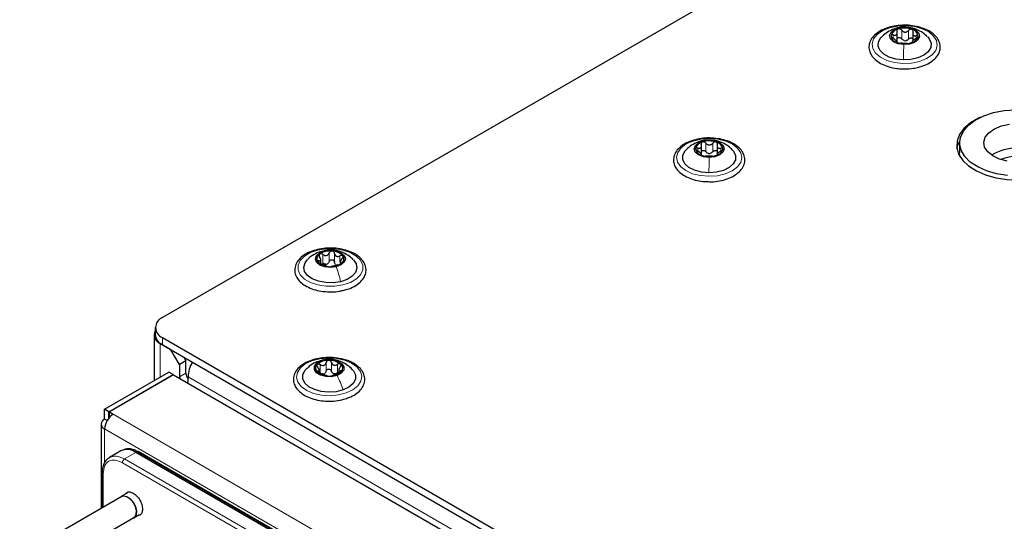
# Paper-space layout 'Blatt2' of a CAD drawing. Header units: millimetres. Extents: x 5 to 418, y 2 to 292.
# Tile 58 of 93: x 110 to 143, y 235 to 251. Entities that reach past the tile are written whole.
import ezdxf

# ---------------------------------------------------------------- set-up
doc = ezdxf.new("R2010")
doc.units = ezdxf.units.MM

psp = doc.layouts.new('Blatt2')

# ---------------------------------------------------------------- linework, layer by layer
at = {"color": 7, "linetype": 'Continuous', "lineweight": 25}
for p, q in [((137.43, 254.334), (114.817, 241.28)), ((139.12, 250.403), (139.12, 250.718)), ((139.638, 250.695), (139.638, 250.433)), ((139.096, 250.39), (139.096, 250.441)), ((139.615, 250.417), (139.615, 250.385)), ((132.647, 246.662), (132.647, 246.978)), ((133.166, 246.974), (133.166, 246.658)), ((141.187, 247.06), (141.187, 246.733)), ((132.643, 246.656), (132.643, 246.7)), ((133.162, 246.696), (133.162, 246.661)), ((120.054, 243.065), (120.054, 243.201)), ((120.695, 243.129), (120.695, 243.044)), ((114.541, 240.708), (114.541, 239.194)), ((114.582, 240.953), (114.582, 240.708)), ((115.099, 240.218), (114.746, 240.423)), ((114.817, 240.627), (160.354, 214.338)), ((114.817, 240.382), (160.354, 214.093)), ((115.382, 239.729), (115.099, 240.218)), ((115.594, 239.851), (115.382, 239.729)), ((115.382, 239.729), (115.382, 239.32)), ((115.524, 239.974), (115.594, 239.851)), ((115.594, 239.443), (115.594, 239.851)), ((112.907, 238.251), (115.029, 239.475)), ((113.049, 238.169), (115.17, 239.394)), ((115.184, 239.386), (113.063, 238.161)), ((115.17, 239.394), (115.029, 239.475)), ((115.17, 239.377), (115.17, 239.394)), ((115.184, 239.386), (150.936, 218.747)), ((120.008, 239.435), (120.008, 239.539)), ((120.656, 239.556), (120.656, 239.438)), ((115.382, 239.32), (115.389, 239.267)), ((115.659, 239.112), (115.665, 239.157)), ((115.665, 239.157), (115.665, 239.32)), ((113.049, 238.169), (112.907, 238.251)), ((112.907, 237.924), (112.907, 238.251)), ((113.049, 237.962), (113.049, 238.169)), ((113.063, 238.161), (113.19, 238.087)), ((113.063, 237.998), (113.063, 238.161)), ((112.79, 237.761), (112.79, 234.971)), ((112.99, 237.876), (112.907, 237.924)), ((113.063, 237.998), (113.074, 237.991)), ((113.441, 236.872), (113.065, 236.655)), ((113.528, 236.913), (113.473, 236.888)), ((129.512, 227.834), (113.941, 236.823)), ((129.59, 227.86), (114.019, 236.848)), ((112.829, 236.157), (112.829, 234.993)), ((113.65, 235.479), (113.466, 235.373)), ((113.471, 235.364), (110.097, 233.416)), ((110.897, 232.954), (113.871, 234.671)), ((113.876, 234.662), (114.06, 234.769))]:
    psp.add_line(p, q, dxfattribs=at)
at = {"color": 7, "linetype": 'Continuous', "lineweight": 18}
for p, q in [((139.271, 250.5), (139.271, 250.786)), ((139.397, 250.879), (139.392, 250.88)), ((139.5, 250.493), (139.5, 250.779)), ((138.991, 250.531), (138.991, 250.628)), ((139.752, 250.511), (139.752, 250.607)), ((132.524, 246.791), (132.524, 246.889)), ((132.793, 246.767), (132.793, 247.052)), ((132.91, 247.149), (132.909, 247.15)), ((133.022, 246.765), (133.022, 247.051)), ((133.286, 246.785), (133.286, 246.885)), ((120.125, 243.083), (120.125, 243.369)), ((120.132, 243.479), (120.184, 243.487)), ((120.336, 243.134), (120.336, 243.419)), ((120.51, 243.121), (120.51, 243.406)), ((120.692, 243.135), (120.692, 243.326)), ((119.989, 243.118), (119.989, 243.157)), ((120.73, 243.076), (120.73, 243.102)), ((114.75, 240.425), (114.746, 240.423)), ((114.746, 240.423), (114.746, 239.312)), ((114.817, 240.627), (114.817, 240.382)), ((119.981, 239.833), (120.072, 239.849)), ((120.038, 239.441), (120.038, 239.727)), ((120.233, 239.511), (120.233, 239.796)), ((120.408, 239.514), (120.408, 239.8)), ((120.61, 239.451), (120.61, 239.737)), ((115.594, 239.443), (115.382, 239.32)), ((119.962, 239.46), (119.962, 239.506)), ((120.709, 239.498), (120.709, 239.519)), ((159.506, 214.012), (115.665, 239.32)), ((113.19, 238.087), (148.687, 217.596)), ((112.907, 237.598), (148.404, 217.106)), ((112.907, 237.598), (112.907, 236.492)), ((113.565, 236.606), (113.941, 236.823)), ((113.941, 236.823), (113.993, 236.847)), ((113.993, 236.847), (129.564, 227.859)), ((120.681, 232.334), (113.494, 236.483)), ((120.752, 232.456), (113.565, 236.606)), ((112.858, 236.116), (112.858, 235.01))]:
    psp.add_line(p, q, dxfattribs=at)
at = {"color": 7, "linetype": 'Continuous', "lineweight": 18, "flags": 128}
for points in [[(139.314, 249.687), (139.037, 249.716), (138.782, 249.785), (138.567, 249.891), (138.407, 250.025), (138.312, 250.178), (138.289, 250.34), (138.339, 250.5), (138.46, 250.647), (138.642, 250.771), (138.874, 250.864), (139.14, 250.919), (139.421, 250.932), (139.698, 250.903), (139.953, 250.833), (140.168, 250.728), (140.328, 250.594), (140.423, 250.441), (140.446, 250.279), (140.396, 250.118), (140.275, 249.971), (140.092, 249.847), (139.861, 249.755), (139.595, 249.7), (139.314, 249.687)], [(132.895, 245.955), (132.616, 245.977), (132.356, 246.041), (132.134, 246.141), (131.965, 246.271), (131.859, 246.422), (131.824, 246.584), (131.864, 246.745), (131.974, 246.895), (132.147, 247.023), (132.372, 247.121), (132.634, 247.182), (132.914, 247.202), (133.193, 247.179), (133.452, 247.116), (133.675, 247.015), (133.844, 246.885), (133.95, 246.734), (133.984, 246.573), (133.945, 246.412), (133.835, 246.262), (133.662, 246.134), (133.436, 246.036), (133.175, 245.975), (132.895, 245.955)], [(120.79, 242.362), (120.518, 242.319), (120.236, 242.319), (119.964, 242.361), (119.719, 242.442), (119.519, 242.556), (119.378, 242.697), (119.304, 242.854), (119.303, 243.017), (119.376, 243.174), (119.516, 243.315), (119.715, 243.431), (119.959, 243.513), (120.231, 243.555), (120.513, 243.555), (120.785, 243.514), (121.03, 243.433), (121.23, 243.318), (121.371, 243.177), (121.445, 243.02), (121.446, 242.857), (121.373, 242.7), (121.233, 242.559), (121.034, 242.443), (120.79, 242.362)], [(120.901, 238.79), (120.644, 238.723), (120.365, 238.697), (120.085, 238.714), (119.821, 238.771), (119.592, 238.866), (119.414, 238.992), (119.298, 239.141), (119.253, 239.301), (119.281, 239.463), (119.381, 239.615), (119.545, 239.748), (119.764, 239.851), (120.021, 239.917), (120.299, 239.944), (120.579, 239.927), (120.843, 239.87), (121.072, 239.775), (121.25, 239.649), (121.366, 239.5), (121.412, 239.34), (121.383, 239.178), (121.284, 239.025), (121.119, 238.893), (120.901, 238.79)]]:
    psp.add_lwpolyline(points, dxfattribs=at)
at = {"color": 7, "linetype": 'Continuous', "lineweight": 25, "flags": 128}
for points in [[(139.343, 250.31), (139.156, 250.337), (139.001, 250.403), (138.901, 250.499), (138.873, 250.609), (138.92, 250.717), (139.035, 250.807), (139.201, 250.864), (139.392, 250.88)], [(139.392, 250.88), (139.579, 250.853), (139.734, 250.787), (139.833, 250.691), (139.862, 250.581), (139.815, 250.473), (139.7, 250.383), (139.534, 250.326), (139.343, 250.31)], [(139.324, 249.802), (139.078, 249.829), (138.856, 249.896), (138.675, 249.996), (138.55, 250.121), (138.491, 250.262), (138.504, 250.406), (138.586, 250.543), (138.601, 250.559)], [(140.131, 250.562), (140.185, 250.497), (140.244, 250.357), (140.231, 250.212), (140.149, 250.076), (140.003, 249.958), (139.806, 249.869), (139.573, 249.815), (139.324, 249.802)], [(141.881, 247.908), (141.813, 247.877), (141.545, 247.722), (141.331, 247.54), (141.182, 247.338), (141.101, 247.124), (141.092, 246.904), (141.155, 246.688), (141.288, 246.482), (141.486, 246.295), (141.741, 246.132), (142.046, 246.001), (142.388, 245.905), (142.755, 245.848), (143.134, 245.832), (143.512, 245.858), (143.874, 245.925), (144.208, 246.03), (144.501, 246.17), (144.501, 246.17)], [(141.476, 247.642), (141.704, 247.812), (141.985, 247.953), (142.308, 248.06), (142.661, 248.129), (143.03, 248.156)], [(142.772, 245.978), (142.412, 246.035), (142.079, 246.13), (141.784, 246.262), (141.539, 246.424), (141.354, 246.61), (141.235, 246.814), (141.188, 247.027), (141.213, 247.242), (141.31, 247.449), (141.476, 247.642)], [(142.154, 247.397), (142.337, 247.525), (142.571, 247.621), (142.84, 247.679)], [(142.764, 246.453), (142.503, 246.522), (142.282, 246.627), (142.115, 246.762), (142.015, 246.918), (141.987, 247.083), (142.035, 247.246), (142.154, 247.397)], [(132.9, 246.578), (132.711, 246.601), (132.551, 246.664), (132.445, 246.757), (132.409, 246.867), (132.449, 246.976), (132.557, 247.068), (132.719, 247.129), (132.909, 247.15)], [(132.909, 247.15), (133.098, 247.127), (133.257, 247.064), (133.363, 246.971), (133.399, 246.862), (133.36, 246.752), (133.251, 246.66), (133.09, 246.599), (132.9, 246.578)], [(141.098, 246.864), (141.132, 246.987), (141.188, 247.105)], [(132.897, 246.07), (132.649, 246.092), (132.422, 246.153), (132.234, 246.249), (132.101, 246.371), (132.032, 246.51), (132.034, 246.655), (132.107, 246.793), (132.139, 246.829)], [(133.668, 246.831), (133.708, 246.785), (133.777, 246.646), (133.774, 246.502), (133.702, 246.363), (133.565, 246.242), (133.374, 246.149), (133.145, 246.09), (132.897, 246.07)], [(141.2, 246.603), (141.188, 246.701), (141.187, 246.733)], [(120.565, 242.959), (120.376, 242.937), (120.186, 242.959), (120.025, 243.02), (119.918, 243.113), (119.879, 243.222), (119.917, 243.332), (120.024, 243.424), (120.184, 243.487)], [(120.184, 243.487), (120.373, 243.509), (120.563, 243.487), (120.724, 243.425), (120.831, 243.333), (120.869, 243.224), (120.832, 243.114), (120.725, 243.021), (120.565, 242.959)], [(120.713, 242.468), (120.471, 242.432), (120.22, 242.437), (119.982, 242.482), (119.776, 242.564), (119.619, 242.677), (119.522, 242.81), (119.495, 242.954), (119.539, 243.096), (119.609, 243.188)], [(121.138, 243.19), (121.227, 243.064), (121.254, 242.92), (121.21, 242.778), (121.099, 242.648), (120.928, 242.542), (120.713, 242.468)], [(120.593, 239.363), (120.412, 239.324), (120.219, 239.328), (120.043, 239.374), (119.911, 239.456), (119.844, 239.56), (119.85, 239.672), (119.93, 239.773), (120.072, 239.849)], [(120.072, 239.849), (120.252, 239.888), (120.445, 239.884), (120.621, 239.838), (120.753, 239.757), (120.821, 239.652), (120.814, 239.541), (120.734, 239.439), (120.593, 239.363)], [(120.795, 238.888), (120.566, 238.831), (120.317, 238.812), (120.07, 238.835), (119.844, 238.898), (119.657, 238.994), (119.526, 239.117), (119.459, 239.257), (119.463, 239.401), (119.538, 239.539), (119.569, 239.573)], [(121.099, 239.569), (121.139, 239.524), (121.205, 239.384), (121.201, 239.24), (121.126, 239.102), (120.987, 238.981), (120.795, 238.888)], [(113.426, 235.338), (113.445, 235.357), (113.531, 235.391), (113.639, 235.369), (113.752, 235.292), (113.852, 235.174), (113.925, 235.032), (113.959, 234.888), (113.95, 234.764), (113.897, 234.678), (113.826, 234.645)], [(113.471, 235.364), (113.535, 235.382), (113.64, 235.36), (113.75, 235.286), (113.848, 235.17), (113.919, 235.032)], [(113.919, 235.032), (113.952, 234.891), (113.943, 234.77), (113.892, 234.686), (113.871, 234.671)]]:
    psp.add_lwpolyline(points, dxfattribs=at)
at = {"color": 7, "linetype": 'Continuous', "lineweight": 25}
for centre, radius, start, end in [((139.207, 250.53), 0.3, 98.7375, 164.9102), ((139.367, 250.118), 0.737, 70.6136, 106.1207), ((139.559, 250.56), 0.259, 4.9563, 78.3321), ((139.176, 250.63), 0.259, 184.9563, 258.3321), ((139.527, 250.66), 0.3, 278.7375, 344.9102), ((139.368, 251.072), 0.737, 250.6136, 286.1207), ((139.391, 250.709), 0.27, 261.7306, 275.0037), ((132.731, 246.812), 0.282, 99.8876, 168.9752), ((132.726, 246.911), 0.275, 189.2596, 259.6043), ((132.904, 246.385), 0.739, 71.9906, 107.4411), ((133.083, 246.818), 0.275, 9.2596, 79.6043), ((143.087, 245.257), 1.63, 58.8661, 121.1339), ((132.905, 247.343), 0.739, 251.9906, 287.4411), ((132.909, 246.979), 0.271, 263.0898, 276.342), ((133.078, 246.916), 0.282, 279.8876, 348.9752), ((143.087, 245.29), 1.329, 66.1665, 113.8335), ((120.105, 243.226), 0.178, 119.6383, 215.1305), ((120.364, 242.85), 0.634, 83.846, 123.2267), ((120.43, 242.991), 0.49, 42.6923, 89.7353), ((120.644, 243.22), 0.178, 299.6383, 35.1305), ((120.319, 243.455), 0.49, 222.6923, 269.7353), ((120.195, 243.278), 0.232, 276.183, 290.8897), ((120.385, 243.596), 0.634, 263.846, 303.2267), ((120.644, 243.191), 0.178, 237.4296, 254.998), ((114.941, 240.953), 0.349, 110.7834, 249.2166), ((114.851, 240.706), 0.302, 152.6263, 249.6921), ((114.983, 240.748), 0.402, 185.6948, 245.6253), ((116.701, 239.278), 1.037, 149.2412, 177.6573), ((120.056, 239.605), 0.173, 134.1863, 231.9102), ((120.298, 239.319), 0.548, 87.8913, 131.4412), ((120.355, 239.284), 0.583, 51.9083, 93.6399), ((120.608, 239.607), 0.173, 314.1863, 51.9102), ((115.905, 239.458), 0.311, 182.8599, 219.5515), ((120.309, 239.928), 0.583, 231.9083, 273.6399), ((120.093, 239.61), 0.199, 281.5369, 297.7956), ((120.366, 239.894), 0.548, 267.8913, 311.4412), ((120.549, 239.631), 0.213, 244.9839, 260.5643), ((113.522, 237.57), 0.615, 122.6055, 177.3945), ((112.969, 237.761), 0.175, 110.7834, 249.2166), ((113.648, 236.414), 0.503, 54.3824, 114.3071), ((113.697, 236.427), 0.514, 54.844, 109.1737), ((114.007, 236.823), 0.0279, 64.1059, 120.3461)]:
    psp.add_arc(centre, radius, start, end, dxfattribs=at)
for points, knots in [([(139.495, 250.947), (139.405, 250.949), (139.224, 250.954), (138.956, 250.913), (138.709, 250.839), (138.496, 250.73), (138.329, 250.59), (138.219, 250.426), (138.176, 250.248), (138.203, 250.073), (138.29, 249.914), (138.43, 249.774), (138.62, 249.656), (138.852, 249.569), (139.083, 249.517), (139.234, 249.512), (139.293, 249.51)], [0, 0, 0, 0, 0.07328, 0.147476, 0.221914, 0.296822, 0.372319, 0.447622, 0.520507, 0.590162, 0.658951, 0.729568, 0.802756, 0.877096, 0.951382, 1, 1, 1, 1]), ([(139.397, 250.881), (139.367, 250.883), (139.257, 250.892), (139.07, 250.852), (138.853, 250.76), (138.696, 250.658), (138.626, 250.578), (138.607, 250.556)], [0, 0, 0, 0, 0.101822, 0.372919, 0.637654, 0.903982, 1, 1, 1, 1]), ([(139.162, 250.826), (139.153, 250.822), (139.135, 250.815), (139.119, 250.793), (139.111, 250.767), (139.114, 250.749), (139.116, 250.74)], [0, 0, 0, 0, 0.249857, 0.499466, 0.749011, 1, 1, 1, 1]), ([(139.271, 250.786), (139.265, 250.793), (139.251, 250.809), (139.223, 250.824), (139.192, 250.832), (139.172, 250.828), (139.162, 250.826)], [0, 0, 0, 0, 0.249807, 0.500055, 0.750309, 1, 1, 1, 1]), ([(139.271, 250.786), (139.286, 250.77), (139.308, 250.745), (139.35, 250.727), (139.383, 250.721), (139.417, 250.725), (139.46, 250.741), (139.484, 250.764), (139.5, 250.779)], [0, 0, 0, 0, 0.249168, 0.374303, 0.498903, 0.623987, 0.749746, 1, 1, 1, 1]), ([(140.124, 250.564), (140.113, 250.576), (140.056, 250.643), (139.925, 250.733), (139.737, 250.826), (139.557, 250.878), (139.442, 250.88), (139.397, 250.881)], [0, 0, 0, 0, 0.060247, 0.322278, 0.576993, 0.833243, 1, 1, 1, 1]), ([(140.546, 250.188), (140.546, 250.222), (140.548, 250.312), (140.499, 250.456), (140.389, 250.607), (140.225, 250.737), (140.015, 250.843), (139.768, 250.913), (139.588, 250.947), (139.496, 250.947), (139.495, 250.947)], [0, 0, 0, 0, 0.085935, 0.231028, 0.377238, 0.52888, 0.684796, 0.841693, 0.998253, 1, 1, 1, 1]), ([(139.611, 250.813), (139.602, 250.816), (139.583, 250.82), (139.551, 250.815), (139.522, 250.801), (139.508, 250.787), (139.5, 250.779)], [0, 0, 0, 0, 0.250033, 0.499632, 0.749228, 1, 1, 1, 1]), ([(139.647, 250.724), (139.65, 250.734), (139.654, 250.752), (139.65, 250.778), (139.636, 250.801), (139.62, 250.809), (139.611, 250.813)], [0, 0, 0, 0, 0.249815, 0.499908, 0.75012, 1, 1, 1, 1]), ([(138.991, 250.628), (138.982, 250.631), (138.964, 250.636), (138.94, 250.634), (138.923, 250.625), (138.92, 250.614), (138.918, 250.608)], [0, 0, 0, 0, 0.2498519, 0.4999015, 0.7501147, 1, 1, 1, 1]), ([(138.918, 250.608), (138.918, 250.601), (138.92, 250.588), (138.935, 250.566), (138.956, 250.545), (138.974, 250.533), (138.983, 250.527)], [0, 0, 0, 0, 0.249991, 0.499611, 0.749127, 1, 1, 1, 1]), ([(139.087, 250.41), (139.092, 250.413), (139.099, 250.418), (139.092, 250.434), (139.08, 250.45), (139.061, 250.469), (139.03, 250.496), (139.002, 250.515), (138.983, 250.527)], [0, 0, 0, 0, 0.249199, 0.374336, 0.49893, 0.624007, 0.749759, 1, 1, 1, 1]), ([(138.991, 250.628), (139.011, 250.624), (139.04, 250.617), (139.074, 250.623), (139.096, 250.636), (139.111, 250.656), (139.123, 250.69), (139.118, 250.72), (139.116, 250.74)], [0, 0, 0, 0, 0.249201, 0.374338, 0.498932, 0.624008, 0.74976, 1, 1, 1, 1]), ([(139.12, 250.506), (139.12, 250.506), (139.122, 250.515), (139.136, 250.528), (139.161, 250.542), (139.192, 250.545), (139.223, 250.538), (139.251, 250.523), (139.265, 250.508), (139.271, 250.5)], [0, 0, 0, 0, 0.000875, 0.167071, 0.333127, 0.499312, 0.666373, 0.832849, 1, 1, 1, 1]), ([(139.352, 250.442), (139.336, 250.448), (139.304, 250.461), (139.282, 250.487), (139.271, 250.5)], [0, 0, 0, 0, 0.498459, 1, 1, 1, 1]), ([(139.5, 250.493), (139.488, 250.481), (139.464, 250.457), (139.431, 250.446), (139.415, 250.44)], [0, 0, 0, 0, 0.50155, 1, 1, 1, 1]), ([(139.5, 250.493), (139.508, 250.501), (139.522, 250.515), (139.551, 250.529), (139.583, 250.534), (139.612, 250.529), (139.631, 250.519), (139.637, 250.509), (139.638, 250.507)], [0, 0, 0, 0, 0.189319, 0.377204, 0.56599, 0.754631, 0.943422, 1, 1, 1, 1]), ([(139.743, 250.506), (139.724, 250.494), (139.694, 250.477), (139.66, 250.452), (139.639, 250.434), (139.624, 250.419), (139.612, 250.404), (139.616, 250.398), (139.619, 250.395)], [0, 0, 0, 0, 0.249201, 0.374338, 0.498932, 0.624008, 0.74976, 1, 1, 1, 1]), ([(139.647, 250.724), (139.643, 250.705), (139.635, 250.675), (139.643, 250.641), (139.654, 250.62), (139.673, 250.606), (139.704, 250.598), (139.733, 250.603), (139.752, 250.607)], [0, 0, 0, 0, 0.249199, 0.374336, 0.49893, 0.624007, 0.749759, 1, 1, 1, 1]), ([(139.743, 250.506), (139.752, 250.511), (139.771, 250.522), (139.794, 250.542), (139.812, 250.563), (139.815, 250.576), (139.817, 250.582)], [0, 0, 0, 0, 0.249852, 0.499902, 0.750115, 1, 1, 1, 1]), ([(139.817, 250.582), (139.816, 250.588), (139.815, 250.599), (139.8, 250.609), (139.779, 250.612), (139.761, 250.609), (139.752, 250.607)], [0, 0, 0, 0, 0.249991, 0.499611, 0.749127, 1, 1, 1, 1]), ([(139.087, 250.41), (139.085, 250.408), (139.08, 250.405), (139.085, 250.397), (139.099, 250.387), (139.115, 250.38), (139.123, 250.377)], [0, 0, 0, 0, 0.249815, 0.499908, 0.75012, 1, 1, 1, 1]), ([(139.123, 250.377), (139.133, 250.374), (139.152, 250.367), (139.183, 250.36), (139.212, 250.356), (139.227, 250.355), (139.235, 250.355)], [0, 0, 0, 0, 0.250033, 0.499632, 0.749228, 1, 1, 1, 1]), ([(139.463, 250.348), (139.449, 250.349), (139.426, 250.349), (139.385, 250.348), (139.352, 250.349), (139.318, 250.35), (139.275, 250.353), (139.251, 250.354), (139.235, 250.355)], [0, 0, 0, 0, 0.249168, 0.374303, 0.498903, 0.623987, 0.749746, 1, 1, 1, 1]), ([(139.463, 250.348), (139.47, 250.348), (139.484, 250.348), (139.512, 250.351), (139.543, 250.356), (139.563, 250.361), (139.573, 250.364)], [0, 0, 0, 0, 0.249807, 0.500055, 0.750309, 1, 1, 1, 1]), ([(139.573, 250.364), (139.582, 250.367), (139.6, 250.373), (139.616, 250.382), (139.623, 250.39), (139.621, 250.393), (139.619, 250.395)], [0, 0, 0, 0, 0.249857, 0.499466, 0.749011, 1, 1, 1, 1]), ([(139.833, 249.566), (139.86, 249.572), (139.973, 249.596), (140.147, 249.674), (140.337, 249.798), (140.469, 249.948), (140.531, 250.083), (140.542, 250.163), (140.546, 250.188)], [0, 0, 0, 0, 0.066581, 0.282185, 0.499426, 0.717761, 0.910729, 1, 1, 1, 1]), ([(139.293, 249.51), (139.324, 249.508), (139.446, 249.499), (139.634, 249.516), (139.775, 249.551), (139.833, 249.566)], [0, 0, 0, 0, 0.1691, 0.6604, 1, 1, 1, 1]), ([(132.986, 247.218), (132.985, 247.218), (132.895, 247.228), (132.709, 247.214), (132.445, 247.172), (132.203, 247.089), (131.998, 246.974), (131.84, 246.83), (131.742, 246.662), (131.713, 246.483), (131.752, 246.31), (131.849, 246.155), (131.999, 246.019), (132.198, 245.906), (132.437, 245.825), (132.669, 245.78), (132.819, 245.778), (132.877, 245.778)], [0, 0, 0, 0, 0.000723, 0.074811, 0.149014, 0.223503, 0.298501, 0.374067, 0.449078, 0.521269, 0.590539, 0.659441, 0.730573, 0.804085, 0.878438, 0.952669, 1, 1, 1, 1]), ([(134.084, 246.49), (134.083, 246.523), (134.078, 246.613), (134.019, 246.755), (133.899, 246.902), (133.726, 247.029), (133.507, 247.128), (133.256, 247.196), (133.076, 247.211), (132.986, 247.218)], [0, 0, 0, 0, 0.086011, 0.231188, 0.378402, 0.53128, 0.687805, 0.844845, 1, 1, 1, 1]), ([(132.91, 247.15), (132.879, 247.152), (132.77, 247.158), (132.584, 247.113), (132.369, 247.017), (132.22, 246.918), (132.157, 246.843), (132.145, 246.828)], [0, 0, 0, 0, 0.105723, 0.384748, 0.657559, 0.932965, 1, 1, 1, 1]), ([(132.524, 246.889), (132.515, 246.891), (132.497, 246.895), (132.475, 246.893), (132.458, 246.883), (132.456, 246.872), (132.454, 246.866)], [0, 0, 0, 0, 0.249852, 0.499902, 0.750115, 1, 1, 1, 1]), ([(132.454, 246.866), (132.455, 246.86), (132.457, 246.847), (132.474, 246.825), (132.496, 246.804), (132.514, 246.793), (132.523, 246.787)], [0, 0, 0, 0, 0.249991, 0.499611, 0.749127, 1, 1, 1, 1]), ([(132.524, 246.889), (132.544, 246.884), (132.573, 246.878), (132.606, 246.885), (132.626, 246.898), (132.64, 246.919), (132.65, 246.953), (132.644, 246.983), (132.641, 247.003)], [0, 0, 0, 0, 0.249201, 0.3743378, 0.4989316, 0.6240084, 0.74976, 1, 1, 1, 1]), ([(132.683, 247.09), (132.674, 247.086), (132.657, 247.078), (132.642, 247.056), (132.635, 247.03), (132.639, 247.012), (132.641, 247.003)], [0, 0, 0, 0, 0.249857, 0.499466, 0.749011, 1, 1, 1, 1]), ([(132.793, 247.052), (132.786, 247.06), (132.772, 247.075), (132.743, 247.089), (132.712, 247.096), (132.692, 247.092), (132.683, 247.09)], [0, 0, 0, 0, 0.249807, 0.500055, 0.750309, 1, 1, 1, 1]), ([(132.793, 247.052), (132.808, 247.036), (132.832, 247.013), (132.873, 246.995), (132.907, 246.99), (132.941, 246.995), (132.983, 247.012), (133.007, 247.035), (133.022, 247.051)], [0, 0, 0, 0, 0.249168, 0.374303, 0.498903, 0.623987, 0.749746, 1, 1, 1, 1]), ([(133.66, 246.832), (133.644, 246.85), (133.582, 246.921), (133.443, 247.013), (133.254, 247.102), (133.072, 247.151), (132.956, 247.151), (132.91, 247.15)], [0, 0, 0, 0, 0.085299, 0.338628, 0.585474, 0.835106, 1, 1, 1, 1]), ([(133.133, 247.088), (133.123, 247.09), (133.104, 247.094), (133.072, 247.088), (133.044, 247.073), (133.029, 247.059), (133.022, 247.051)], [0, 0, 0, 0, 0.250033, 0.4996315, 0.7492277, 1, 1, 1, 1]), ([(133.173, 247), (133.175, 247.009), (133.179, 247.027), (133.173, 247.053), (133.158, 247.076), (133.141, 247.084), (133.133, 247.088)], [0, 0, 0, 0, 0.2498147, 0.4999078, 0.7501201, 1, 1, 1, 1]), ([(133.173, 247), (133.169, 246.98), (133.163, 246.951), (133.172, 246.917), (133.185, 246.896), (133.205, 246.883), (133.238, 246.874), (133.267, 246.881), (133.286, 246.885)], [0, 0, 0, 0, 0.249199, 0.374336, 0.49893, 0.624007, 0.749759, 1, 1, 1, 1]), ([(133.354, 246.862), (133.353, 246.868), (133.351, 246.879), (133.335, 246.888), (133.313, 246.891), (133.295, 246.887), (133.286, 246.885)], [0, 0, 0, 0, 0.249991, 0.499611, 0.749127, 1, 1, 1, 1]), ([(132.636, 246.672), (132.64, 246.676), (132.646, 246.681), (132.637, 246.697), (132.624, 246.712), (132.604, 246.73), (132.571, 246.757), (132.542, 246.775), (132.523, 246.787)], [0, 0, 0, 0, 0.249199, 0.374336, 0.49893, 0.624007, 0.749759, 1, 1, 1, 1]), ([(132.636, 246.672), (132.634, 246.671), (132.63, 246.668), (132.636, 246.66), (132.65, 246.65), (132.668, 246.643), (132.676, 246.64)], [0, 0, 0, 0, 0.249815, 0.499908, 0.75012, 1, 1, 1, 1]), ([(132.647, 246.775), (132.65, 246.78), (132.658, 246.793), (132.682, 246.806), (132.712, 246.81), (132.743, 246.804), (132.772, 246.789), (132.786, 246.774), (132.793, 246.767)], [0, 0, 0, 0, 0.12961, 0.303135, 0.476794, 0.651368, 0.825332, 1, 1, 1, 1]), ([(132.676, 246.64), (132.686, 246.637), (132.705, 246.631), (132.736, 246.625), (132.765, 246.622), (132.779, 246.621), (132.787, 246.621)], [0, 0, 0, 0, 0.250033, 0.499632, 0.749228, 1, 1, 1, 1]), ([(133.016, 246.62), (133, 246.62), (132.977, 246.619), (132.936, 246.618), (132.902, 246.617), (132.868, 246.618), (132.826, 246.62), (132.802, 246.621), (132.787, 246.621)], [0, 0, 0, 0, 0.249168, 0.374303, 0.498903, 0.623987, 0.749746, 1, 1, 1, 1]), ([(132.876, 246.71), (132.86, 246.716), (132.827, 246.729), (132.805, 246.754), (132.793, 246.767)], [0, 0, 0, 0, 0.498459, 1, 1, 1, 1]), ([(133.022, 246.765), (133.011, 246.753), (132.987, 246.728), (132.955, 246.716), (132.938, 246.71)], [0, 0, 0, 0, 0.50155, 1, 1, 1, 1]), ([(133.016, 246.62), (133.023, 246.62), (133.037, 246.62), (133.065, 246.624), (133.097, 246.629), (133.116, 246.635), (133.126, 246.638)], [0, 0, 0, 0, 0.249807, 0.500055, 0.750309, 1, 1, 1, 1]), ([(133.022, 246.765), (133.029, 246.773), (133.044, 246.788), (133.072, 246.802), (133.103, 246.808), (133.133, 246.804), (133.156, 246.792), (133.163, 246.78), (133.166, 246.775)], [0, 0, 0, 0, 0.177994, 0.35464, 0.532133, 0.70949, 0.886987, 1, 1, 1, 1]), ([(133.126, 246.638), (133.135, 246.641), (133.152, 246.647), (133.167, 246.657), (133.174, 246.665), (133.17, 246.668), (133.168, 246.67)], [0, 0, 0, 0, 0.2498571, 0.4994664, 0.7490114, 1, 1, 1, 1]), ([(133.284, 246.784), (133.265, 246.772), (133.236, 246.754), (133.203, 246.728), (133.183, 246.709), (133.169, 246.694), (133.159, 246.679), (133.165, 246.673), (133.168, 246.67)], [0, 0, 0, 0, 0.249201, 0.374338, 0.498932, 0.624008, 0.74976, 1, 1, 1, 1]), ([(133.284, 246.784), (133.293, 246.789), (133.311, 246.8), (133.334, 246.821), (133.351, 246.842), (133.353, 246.855), (133.354, 246.862)], [0, 0, 0, 0, 0.249852, 0.499902, 0.750115, 1, 1, 1, 1]), ([(132.877, 245.778), (132.91, 245.776), (133.034, 245.77), (133.248, 245.799), (133.501, 245.862), (133.724, 245.963), (133.905, 246.095), (134.03, 246.254), (134.079, 246.392), (134.083, 246.471), (134.084, 246.49)], [0, 0, 0, 0, 0.053821, 0.20289, 0.352359, 0.50266, 0.654137, 0.80598, 0.954193, 1, 1, 1, 1]), ([(120.453, 243.575), (120.374, 243.576), (120.203, 243.579), (119.947, 243.537), (119.702, 243.461), (119.491, 243.349), (119.327, 243.208), (119.221, 243.043), (119.183, 242.864), (119.214, 242.69), (119.304, 242.532), (119.448, 242.393), (119.641, 242.278), (119.875, 242.191), (120.138, 242.14), (120.411, 242.127), (120.634, 242.142), (120.753, 242.173), (120.788, 242.182)], [0, 0, 0, 0, 0.057677, 0.123796, 0.190144, 0.256923, 0.324222, 0.391248, 0.45599, 0.517933, 0.579253, 0.642336, 0.707659, 0.773922, 0.840104, 0.906153, 0.972213, 1, 1, 1, 1]), ([(120.132, 243.48), (120.103, 243.475), (119.996, 243.455), (119.83, 243.367), (119.684, 243.272), (119.624, 243.199), (119.615, 243.188)], [0, 0, 0, 0, 0.147893, 0.533769, 0.9239, 1, 1, 1, 1]), ([(119.989, 243.157), (120.005, 243.157), (120.027, 243.156), (120.046, 243.17), (120.054, 243.186), (120.055, 243.209), (120.047, 243.243), (120.03, 243.27), (120.019, 243.288)], [0, 0, 0, 0, 0.249201, 0.374338, 0.498932, 0.624008, 0.74976, 1, 1, 1, 1]), ([(120.017, 243.381), (120.011, 243.375), (120, 243.364), (119.997, 243.339), (120.003, 243.313), (120.013, 243.297), (120.019, 243.288)], [0, 0, 0, 0, 0.249857, 0.499466, 0.749011, 1, 1, 1, 1]), ([(120.125, 243.369), (120.116, 243.374), (120.098, 243.385), (120.068, 243.393), (120.039, 243.393), (120.024, 243.385), (120.017, 243.381)], [0, 0, 0, 0, 0.2498071, 0.5000551, 0.7503094, 1, 1, 1, 1]), ([(120.125, 243.369), (120.144, 243.357), (120.174, 243.339), (120.217, 243.332), (120.25, 243.335), (120.28, 243.347), (120.313, 243.373), (120.327, 243.401), (120.336, 243.419)], [0, 0, 0, 0, 0.249168, 0.374303, 0.498903, 0.623987, 0.749746, 1, 1, 1, 1]), ([(121.13, 243.19), (121.112, 243.211), (121.046, 243.284), (120.905, 243.377), (120.714, 243.466), (120.503, 243.514), (120.303, 243.523), (120.18, 243.492), (120.132, 243.48)], [0, 0, 0, 0, 0.0747871, 0.2695472, 0.4595421, 0.6521647, 0.8634493, 1, 1, 1, 1]), ([(120.432, 243.481), (120.422, 243.48), (120.4, 243.48), (120.372, 243.466), (120.349, 243.446), (120.341, 243.428), (120.336, 243.419)], [0, 0, 0, 0, 0.250033, 0.499632, 0.749228, 1, 1, 1, 1]), ([(120.51, 243.406), (120.508, 243.416), (120.505, 243.434), (120.488, 243.457), (120.463, 243.475), (120.442, 243.479), (120.432, 243.481)], [0, 0, 0, 0, 0.249815, 0.499908, 0.75012, 1, 1, 1, 1]), ([(121.452, 243.154), (121.43, 243.182), (121.367, 243.261), (121.221, 243.372), (121.007, 243.477), (120.758, 243.545), (120.568, 243.577), (120.465, 243.575), (120.453, 243.575)], [0, 0, 0, 0, 0.116196, 0.327348, 0.541899, 0.757588, 0.9728, 1, 1, 1, 1]), ([(120.51, 243.406), (120.514, 243.387), (120.521, 243.357), (120.546, 243.327), (120.57, 243.311), (120.599, 243.304), (120.641, 243.304), (120.672, 243.317), (120.692, 243.326)], [0, 0, 0, 0, 0.2491995, 0.3743362, 0.4989302, 0.6240074, 0.7497593, 1, 1, 1, 1]), ([(120.79, 243.323), (120.785, 243.328), (120.775, 243.338), (120.749, 243.342), (120.721, 243.339), (120.702, 243.33), (120.692, 243.326)], [0, 0, 0, 0, 0.249991, 0.499611, 0.749127, 1, 1, 1, 1]), ([(120.76, 243.233), (120.767, 243.24), (120.781, 243.255), (120.794, 243.28), (120.799, 243.304), (120.793, 243.317), (120.79, 243.323)], [0, 0, 0, 0, 0.249852, 0.499902, 0.750115, 1, 1, 1, 1]), ([(119.989, 243.157), (119.982, 243.157), (119.968, 243.158), (119.955, 243.151), (119.95, 243.139), (119.956, 243.128), (119.959, 243.123)], [0, 0, 0, 0, 0.249852, 0.499902, 0.750115, 1, 1, 1, 1]), ([(119.959, 243.123), (119.964, 243.117), (119.974, 243.106), (120, 243.089), (120.028, 243.074), (120.047, 243.067), (120.057, 243.064)], [0, 0, 0, 0, 0.249991, 0.499611, 0.749127, 1, 1, 1, 1]), ([(120.239, 242.983), (120.235, 242.987), (120.228, 242.992), (120.203, 243.004), (120.179, 243.014), (120.15, 243.027), (120.108, 243.045), (120.077, 243.056), (120.057, 243.064)], [0, 0, 0, 0, 0.249199, 0.374336, 0.49893, 0.624007, 0.749759, 1, 1, 1, 1]), ([(120.22, 243.047), (120.203, 243.05), (120.169, 243.054), (120.14, 243.073), (120.125, 243.083)], [0, 0, 0, 0, 0.498459, 1, 1, 1, 1]), ([(120.239, 242.983), (120.241, 242.982), (120.244, 242.979), (120.261, 242.973), (120.286, 242.968), (120.307, 242.966), (120.317, 242.965)], [0, 0, 0, 0, 0.249815, 0.499908, 0.75012, 1, 1, 1, 1]), ([(120.336, 243.134), (120.33, 243.119), (120.317, 243.09), (120.291, 243.071), (120.277, 243.061)], [0, 0, 0, 0, 0.50155, 1, 1, 1, 1]), ([(120.317, 242.965), (120.327, 242.965), (120.349, 242.964), (120.377, 242.965), (120.4, 242.967), (120.408, 242.969), (120.413, 242.97)], [0, 0, 0, 0, 0.250033, 0.499632, 0.749228, 1, 1, 1, 1]), ([(120.336, 243.134), (120.341, 243.142), (120.349, 243.16), (120.371, 243.18), (120.4, 243.193), (120.432, 243.197), (120.463, 243.189), (120.488, 243.172), (120.505, 243.148), (120.508, 243.13), (120.51, 243.121)], [0, 0, 0, 0, 0.125193, 0.249438, 0.374279, 0.499024, 0.623869, 0.749369, 0.87443, 1, 1, 1, 1]), ([(120.624, 243.021), (120.605, 243.017), (120.575, 243.01), (120.532, 242.999), (120.499, 242.991), (120.469, 242.984), (120.436, 242.977), (120.422, 242.973), (120.413, 242.97)], [0, 0, 0, 0, 0.249168, 0.374303, 0.498903, 0.623987, 0.749746, 1, 1, 1, 1]), ([(120.548, 243.041), (120.538, 243.052), (120.518, 243.075), (120.513, 243.105), (120.51, 243.121)], [0, 0, 0, 0, 0.498457, 1, 1, 1, 1]), ([(120.624, 243.021), (120.633, 243.023), (120.651, 243.028), (120.681, 243.038), (120.71, 243.051), (120.725, 243.06), (120.732, 243.065)], [0, 0, 0, 0, 0.249807, 0.500055, 0.750309, 1, 1, 1, 1]), ([(120.76, 243.233), (120.744, 243.217), (120.722, 243.193), (120.703, 243.161), (120.695, 243.139), (120.694, 243.122), (120.702, 243.106), (120.719, 243.103), (120.73, 243.102)], [0, 0, 0, 0, 0.249201, 0.374338, 0.498932, 0.624008, 0.74976, 1, 1, 1, 1]), ([(120.732, 243.065), (120.738, 243.07), (120.749, 243.08), (120.752, 243.091), (120.746, 243.1), (120.736, 243.101), (120.73, 243.102)], [0, 0, 0, 0, 0.249857, 0.499466, 0.749011, 1, 1, 1, 1]), ([(120.788, 242.182), (120.838, 242.193), (120.974, 242.222), (121.168, 242.309), (121.355, 242.436), (121.484, 242.586), (121.554, 242.754), (121.56, 242.926), (121.514, 243.062), (121.466, 243.133), (121.452, 243.154)], [0, 0, 0, 0, 0.085561, 0.233747, 0.383071, 0.533028, 0.665282, 0.805908, 0.942729, 1, 1, 1, 1]), ([(120.231, 239.958), (120.149, 239.951), (119.976, 239.937), (119.731, 239.87), (119.508, 239.77), (119.329, 239.637), (119.204, 239.479), (119.145, 239.302), (119.155, 239.125), (119.228, 238.962), (119.356, 238.817), (119.535, 238.693), (119.758, 238.597), (120.013, 238.535), (120.286, 238.509), (120.559, 238.523), (120.771, 238.558), (120.877, 238.599), (120.906, 238.61)], [0, 0, 0, 0, 0.060019, 0.126308, 0.192969, 0.260153, 0.327478, 0.393155, 0.45581, 0.517158, 0.579544, 0.644327, 0.710475, 0.776735, 0.842847, 0.908917, 0.975106, 1, 1, 1, 1]), ([(119.982, 239.831), (119.946, 239.82), (119.837, 239.784), (119.697, 239.696), (119.61, 239.607), (119.578, 239.574)], [0, 0, 0, 0, 0.231085, 0.713638, 1, 1, 1, 1]), ([(119.936, 239.729), (119.932, 239.723), (119.924, 239.711), (119.925, 239.687), (119.936, 239.661), (119.949, 239.646), (119.955, 239.638)], [0, 0, 0, 0, 0.249857, 0.499466, 0.749011, 1, 1, 1, 1]), ([(120.038, 239.727), (120.029, 239.732), (120.01, 239.741), (119.981, 239.746), (119.953, 239.743), (119.942, 239.734), (119.936, 239.729)], [0, 0, 0, 0, 0.249807, 0.500055, 0.750309, 1, 1, 1, 1]), ([(121.098, 239.569), (121.048, 239.616), (120.947, 239.71), (120.765, 239.811), (120.564, 239.88), (120.338, 239.906), (120.137, 239.891), (120.02, 239.846), (119.982, 239.831)], [0, 0, 0, 0, 0.168185, 0.340342, 0.511069, 0.690338, 0.898999, 1, 1, 1, 1]), ([(120.038, 239.727), (120.058, 239.717), (120.089, 239.702), (120.131, 239.699), (120.162, 239.704), (120.189, 239.719), (120.217, 239.748), (120.227, 239.777), (120.233, 239.796)], [0, 0, 0, 0, 0.249168, 0.374303, 0.498903, 0.623987, 0.749746, 1, 1, 1, 1]), ([(121.319, 239.64), (121.29, 239.665), (121.207, 239.735), (121.034, 239.83), (120.795, 239.913), (120.531, 239.956), (120.337, 239.97), (120.239, 239.959), (120.231, 239.958)], [0, 0, 0, 0, 0.115799, 0.331325, 0.54796, 0.764224, 0.980104, 1, 1, 1, 1]), ([(120.318, 239.866), (120.308, 239.865), (120.287, 239.862), (120.26, 239.846), (120.241, 239.824), (120.236, 239.806), (120.233, 239.796)], [0, 0, 0, 0, 0.250033, 0.499632, 0.749228, 1, 1, 1, 1]), ([(120.408, 239.8), (120.405, 239.808), (120.398, 239.826), (120.377, 239.848), (120.35, 239.863), (120.329, 239.865), (120.318, 239.866)], [0, 0, 0, 0, 0.249815, 0.499908, 0.75012, 1, 1, 1, 1]), ([(120.408, 239.8), (120.415, 239.78), (120.426, 239.752), (120.457, 239.724), (120.485, 239.71), (120.516, 239.706), (120.56, 239.71), (120.59, 239.726), (120.61, 239.737)], [0, 0, 0, 0, 0.249199, 0.374336, 0.49893, 0.624007, 0.749759, 1, 1, 1, 1]), ([(120.715, 239.743), (120.708, 239.747), (120.695, 239.756), (120.667, 239.758), (120.637, 239.752), (120.619, 239.742), (120.61, 239.737)], [0, 0, 0, 0, 0.249991, 0.499611, 0.749127, 1, 1, 1, 1]), ([(120.702, 239.651), (120.708, 239.659), (120.72, 239.675), (120.729, 239.701), (120.729, 239.725), (120.719, 239.737), (120.715, 239.743)], [0, 0, 0, 0, 0.249852, 0.499902, 0.750115, 1, 1, 1, 1]), ([(119.962, 239.506), (119.956, 239.505), (119.944, 239.504), (119.935, 239.497), (119.936, 239.485), (119.945, 239.475), (119.949, 239.469)], [0, 0, 0, 0, 0.249852, 0.499902, 0.750115, 1, 1, 1, 1]), ([(119.949, 239.469), (119.956, 239.464), (119.969, 239.454), (119.997, 239.439), (120.027, 239.427), (120.045, 239.422), (120.054, 239.42)], [0, 0, 0, 0, 0.249991, 0.499611, 0.749127, 1, 1, 1, 1]), ([(119.962, 239.506), (119.975, 239.507), (119.994, 239.508), (120.006, 239.523), (120.009, 239.54), (120.004, 239.562), (119.99, 239.596), (119.969, 239.621), (119.955, 239.638)], [0, 0, 0, 0, 0.249201, 0.374338, 0.498932, 0.624008, 0.74976, 1, 1, 1, 1]), ([(120.133, 239.414), (120.117, 239.415), (120.084, 239.417), (120.053, 239.433), (120.038, 239.441)], [0, 0, 0, 0, 0.498459, 1, 1, 1, 1]), ([(120.256, 239.357), (120.249, 239.36), (120.238, 239.364), (120.207, 239.373), (120.18, 239.382), (120.148, 239.392), (120.105, 239.406), (120.074, 239.414), (120.054, 239.42)], [0, 0, 0, 0, 0.249199, 0.374336, 0.49893, 0.624007, 0.749759, 1, 1, 1, 1]), ([(120.233, 239.511), (120.229, 239.495), (120.22, 239.465), (120.198, 239.444), (120.186, 239.433)], [0, 0, 0, 0, 0.50155, 1, 1, 1, 1]), ([(120.233, 239.511), (120.236, 239.52), (120.241, 239.538), (120.26, 239.56), (120.287, 239.576), (120.318, 239.582), (120.35, 239.577), (120.377, 239.563), (120.398, 239.541), (120.405, 239.523), (120.408, 239.514)], [0, 0, 0, 0, 0.125193, 0.249438, 0.374279, 0.499024, 0.623869, 0.749369, 0.87443, 1, 1, 1, 1]), ([(120.459, 239.438), (120.447, 239.448), (120.423, 239.469), (120.413, 239.499), (120.408, 239.514)], [0, 0, 0, 0, 0.498457, 1, 1, 1, 1]), ([(120.626, 239.43), (120.606, 239.423), (120.576, 239.414), (120.533, 239.399), (120.502, 239.388), (120.476, 239.378), (120.447, 239.368), (120.437, 239.363), (120.431, 239.36)], [0, 0, 0, 0, 0.249168, 0.374303, 0.498903, 0.623987, 0.749746, 1, 1, 1, 1]), ([(120.61, 239.451), (120.595, 239.442), (120.564, 239.425), (120.531, 239.422), (120.514, 239.421)], [0, 0, 0, 0, 0.501552, 1, 1, 1, 1]), ([(120.61, 239.451), (120.619, 239.457), (120.634, 239.465), (120.65, 239.468), (120.656, 239.469)], [0, 0, 0, 0, 0.61582, 1, 1, 1, 1]), ([(120.626, 239.43), (120.635, 239.433), (120.654, 239.438), (120.683, 239.451), (120.711, 239.467), (120.723, 239.478), (120.728, 239.483)], [0, 0, 0, 0, 0.2498071, 0.5000551, 0.7503094, 1, 1, 1, 1]), ([(120.702, 239.651), (120.689, 239.634), (120.67, 239.608), (120.658, 239.574), (120.655, 239.552), (120.66, 239.535), (120.674, 239.52), (120.695, 239.519), (120.709, 239.519)], [0, 0, 0, 0, 0.249201, 0.374338, 0.498932, 0.624008, 0.74976, 1, 1, 1, 1]), ([(120.728, 239.483), (120.733, 239.489), (120.741, 239.499), (120.739, 239.511), (120.728, 239.518), (120.715, 239.519), (120.709, 239.519)], [0, 0, 0, 0, 0.249857, 0.499466, 0.749011, 1, 1, 1, 1]), ([(120.906, 238.61), (120.957, 238.627), (121.088, 238.67), (121.26, 238.778), (121.412, 238.925), (121.501, 239.095), (121.522, 239.274), (121.475, 239.445), (121.396, 239.564), (121.334, 239.625), (121.319, 239.64)], [0, 0, 0, 0, 0.0921562, 0.2405415, 0.3900011, 0.5378354, 0.6796714, 0.816266, 0.9527571, 1, 1, 1, 1]), ([(120.256, 239.357), (120.26, 239.356), (120.266, 239.353), (120.287, 239.349), (120.314, 239.347), (120.335, 239.347), (120.346, 239.347)], [0, 0, 0, 0, 0.249815, 0.499908, 0.75012, 1, 1, 1, 1]), ([(120.346, 239.347), (120.356, 239.347), (120.377, 239.348), (120.404, 239.351), (120.423, 239.356), (120.429, 239.359), (120.431, 239.36)], [0, 0, 0, 0, 0.250033, 0.499632, 0.749228, 1, 1, 1, 1]), ([(113.082, 236.657), (113.054, 236.643), (112.982, 236.606), (112.901, 236.496), (112.847, 236.35), (112.826, 236.234), (112.83, 236.166), (112.831, 236.155)], [0, 0, 0, 0, 0.167972, 0.442186, 0.708927, 0.953372, 1, 1, 1, 1]), ([(113.6, 235.45), (113.612, 235.467), (113.644, 235.512), (113.737, 235.527), (113.815, 235.492), (113.855, 235.475)], [0, 0, 0, 0, 0.233945, 0.616972, 1, 1, 1, 1]), ([(113.855, 235.475), (113.895, 235.446), (113.974, 235.39), (114.076, 235.25), (114.143, 235.095), (114.167, 234.943), (114.143, 234.821), (114.086, 234.747), (114.031, 234.741), (114.01, 234.74)], [0, 0, 0, 0, 0.151257, 0.302513, 0.45377, 0.605027, 0.756284, 0.90754, 1, 1, 1, 1])]:
    psp.add_open_spline(points, degree=3, knots=knots, dxfattribs=at)
at = {"color": 7, "linetype": 'Continuous', "lineweight": 18}
for points in [[(139.324, 249.802), (139.327, 249.89), (139.332, 250.065), (139.339, 250.228), (139.343, 250.31)], [(132.897, 246.07), (132.897, 246.158), (132.898, 246.334), (132.9, 246.497), (132.9, 246.578)], [(120.713, 242.468), (120.692, 242.554), (120.651, 242.725), (120.594, 242.881), (120.565, 242.959)], [(120.795, 238.888), (120.767, 238.972), (120.71, 239.138), (120.632, 239.288), (120.593, 239.363)], [(113.494, 236.483), (113.411, 236.52), (113.244, 236.594), (113.034, 236.546), (112.887, 236.388), (112.868, 236.206), (112.858, 236.116)], [(113.565, 236.606), (113.556, 236.599), (113.537, 236.586), (113.514, 236.553), (113.498, 236.517), (113.495, 236.494), (113.494, 236.483)]]:
    psp.add_open_spline(points, degree=3, dxfattribs=at)
for points, knots in [([(113.079, 236.658), (113.147, 236.682), (113.289, 236.733), (113.471, 236.649), (113.565, 236.606)], [0, 0, 0, 0, 0.484648, 1, 1, 1, 1]), ([(112.858, 236.116), (112.85, 236.122), (112.833, 236.133), (112.83, 236.148), (112.829, 236.155)], [0, 0, 0, 0, 0.516167, 1, 1, 1, 1])]:
    psp.add_open_spline(points, degree=3, knots=knots, dxfattribs=at)

doc.saveas('drawing.dxf')
